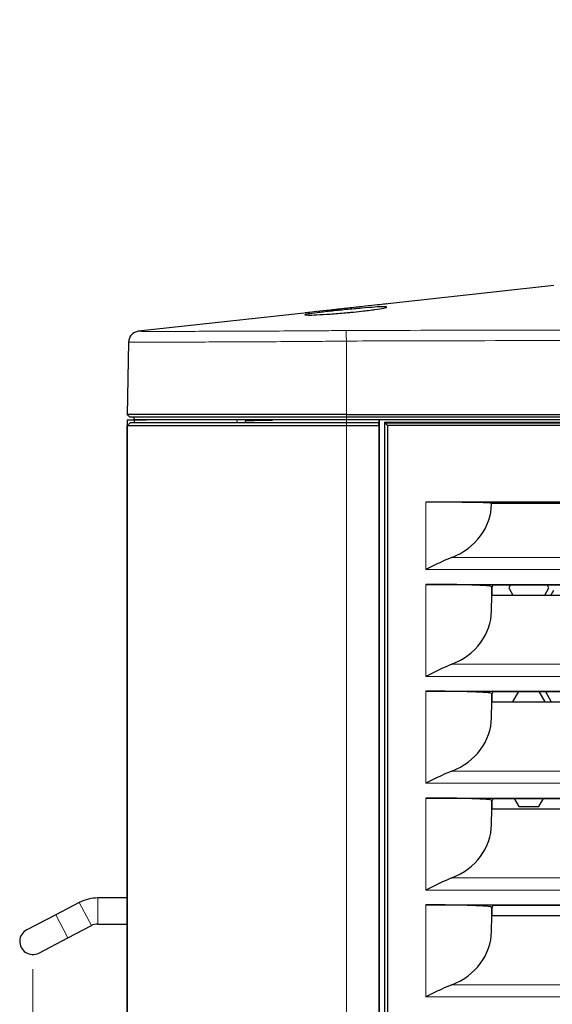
# Paper-space layout 'Sheet2' of a CAD drawing. Header units: millimetres. Extents: x 0 to 1118, y 0 to 864.
# Tile 8 of 79: x 132 to 156, y 262 to 307. Entities that reach past the tile are written whole.
import ezdxf

# ---------------------------------------------------------------- set-up
doc = ezdxf.new("R2010")
doc.units = ezdxf.units.MM
doc.styles.add('SLDTEXTSTYLE0', font='TXT', dxfattribs={"width": 0.75})
doc.dimstyles.new('SLDDIMSTYLE10', dxfattribs={"dimtxt": 3.175, "dimasz": 3.302, "dimexe": 0, "dimexo": 0.0625, "dimgap": 0.79375, "dimtad": 0, "dimtih": 1, "dimtoh": 1, "dimdec": 1, "dimlfac": 4, "dimrnd": 1e-09, "dimzin": 12, "dimdsep": 46, "dimtxsty": 'SLDTEXTSTYLE0', "dimsah": 1, "dimcen": 0.09, "dimadec": 0, "dimazin": 3, "dimtfac": 1, "dimtdec": 1, "dimtofl": 0, "dimtmove": 0, "dimatfit": 3, "dimfxl": 1, "dimfrac": 2, "dimtolj": 1, "dimtzin": 12, "dimarcsym": 0})

# ---------------------------------------------------------------- blocks, each defined once
blk = doc.blocks.new('_D_24')
at = {"color": 7, "linetype": 'Continuous', "lineweight": 0}
for p, q in [((370.369, 305.559), (370.369, 166.161)), ((132.557, 263.501), (132.557, 166.161)), ((256.732, 171.856), (255.765, 171.856)), ((255.765, 171.856), (255.765, 166.815)), ((267.289, 171.856), (268.257, 171.856)), ((268.257, 171.856), (268.257, 166.815)), ((132.557, 169.336), (243.771, 169.336)), ((370.369, 169.336), (269.694, 169.336)), ((255.765, 166.815), (256.732, 166.815)), ((268.257, 166.815), (267.289, 166.815))]:
    blk.add_line(p, q, dxfattribs=at)
at = {"color": 7, "linetype": 'Continuous', "lineweight": 18}
for points in [[(132.557, 169.336), (135.859, 168.828), (135.859, 169.844)], [(370.369, 169.336), (367.067, 169.844), (367.067, 168.828)]]:
    blk.add_solid(points, dxfattribs=at)
at = {"color": 7, "linetype": 'Continuous', "lineweight": 18, "char_height": 3.175, "attachment_point": 1, "style": 'SLDTEXTSTYLE0'}
for s, insert in [('951.2', (244.241, 170.908)), ('37.45', (256.732, 170.908))]:
    blk.add_mtext(s, dxfattribs=dict(at, insert=insert))

psp = doc.layouts.new('Sheet2')

# ---------------------------------------------------------------- linework, layer by layer
at = {"color": 7, "linetype": 'Continuous', "lineweight": 25}
for p, q in [((156.337372, 294.699903), (148.758584, 293.865389)), ((144.936795, 293.444564), (137.377038, 292.612145)), ((136.931387, 292.123401), (136.87319, 288.789411)), ((136.869254, 288.56392), (137.744254, 288.571556)), ((136.869254, 288.56392), (136.869254, 214.81392)), ((136.996335, 288.43892), (136.871254, 288.313882)), ((136.994254, 288.68892), (136.873543, 288.809631)), ((137.181754, 288.56392), (137.181754, 288.68892)), ((141.869254, 288.521373), (141.869254, 288.43892)), ((142.244643, 288.516482), (142.244643, 288.43892)), ((148.359436, 288.56392), (146.867731, 288.56392)), ((148.356163, 288.43892), (146.867731, 288.43892)), ((146.869254, 288.809631), (205.930736, 288.809631)), ((205.930736, 288.68892), (146.869254, 288.68892)), ((205.930736, 288.56392), (146.869254, 288.56392)), ((148.353981, 288.31392), (148.356163, 288.43892)), ((148.356163, 288.43892), (148.359436, 288.43892)), ((148.359436, 288.43892), (148.359436, 288.56392)), ((148.362708, 288.56392), (148.362708, 214.81392)), ((204.377982, 288.447647), (148.610526, 288.447647)), ((148.610526, 288.447647), (148.617072, 288.441101)), ((148.610526, 288.447647), (148.610526, 214.930192)), ((148.746494, 288.31168), (148.617072, 288.441101)), ((148.617072, 288.441101), (204.371436, 288.441101)), ((148.617072, 214.936738), (148.617072, 288.441101)), ((136.871254, 215.063954), (136.871254, 288.313882)), ((146.867731, 288.31392), (148.353981, 288.31392)), ((148.353981, 288.31392), (148.353981, 215.06392)), ((148.746494, 288.31168), (148.746494, 215.06616)), ((204.242014, 288.31168), (148.746494, 288.31168)), ((202.494254, 284.81392), (150.494254, 284.81392)), ((153.493797, 284.762469), (153.494468, 284.761798)), ((153.493797, 284.727214), (153.494468, 284.761798)), ((153.494468, 284.761798), (199.49404, 284.761798)), ((150.494254, 281.06392), (202.494254, 281.06392)), ((153.493797, 280.960986), (153.507802, 280.932967)), ((153.56353, 281.044457), (153.507802, 280.932967)), ((153.507802, 280.932967), (153.507802, 280.57466)), ((153.56353, 281.044457), (164.238526, 281.044457)), ((154.360067, 281.044457), (154.278004, 280.90232)), ((154.278004, 280.90232), (154.467179, 280.57466)), ((155.921916, 280.57466), (156.111091, 280.90232)), ((156.111091, 280.90232), (156.029029, 281.044457)), ((153.493797, 279.852214), (153.507802, 280.57466)), ((153.507802, 280.57466), (164.209344, 280.57466)), ((156.323989, 280.77857), (156.206261, 280.57466)), ((150.494254, 276.18892), (202.494254, 276.18892)), ((153.493797, 276.085986), (153.507802, 276.057967)), ((153.56353, 276.169457), (153.507802, 276.057967)), ((153.507802, 276.057967), (153.507802, 275.69966)), ((153.56353, 276.169457), (164.238526, 276.169457)), ((154.723797, 276.169457), (154.45256, 275.69966)), ((155.936535, 275.69966), (155.665298, 276.169457)), ((155.949643, 276.169457), (156.22088, 275.69966)), ((153.493797, 274.977214), (153.507802, 275.69966)), ((153.507802, 275.69966), (164.209344, 275.69966)), ((150.494254, 271.31392), (202.494254, 271.31392)), ((153.493797, 271.210986), (153.507802, 271.182967)), ((153.56353, 271.294457), (153.507802, 271.182967)), ((153.507802, 271.182967), (153.507802, 270.82466)), ((153.56353, 271.294457), (164.238526, 271.294457)), ((154.527918, 271.294457), (154.736276, 270.93357)), ((154.736276, 270.93357), (155.652819, 270.93357)), ((155.652819, 270.93357), (155.861177, 271.294457)), ((153.493797, 270.102214), (153.507802, 270.82466)), ((153.507802, 270.82466), (164.209344, 270.82466)), ((134.682208, 266.54707), (133.613183, 265.99111)), ((136.869254, 266.755232), (135.533629, 266.755232)), ((150.494254, 266.43892), (202.494254, 266.43892)), ((133.613183, 265.99111), (132.282391, 265.299015)), ((153.493797, 266.335986), (153.507802, 266.307967)), ((153.56353, 266.419457), (153.507802, 266.307967)), ((153.507802, 266.307967), (153.507802, 265.94966)), ((153.56353, 266.419457), (164.238526, 266.419457)), ((135.533629, 265.564607), (136.869254, 265.564607)), ((153.493797, 265.227214), (153.507802, 265.94966)), ((153.507802, 265.94966), (164.209344, 265.94966)), ((134.162533, 264.934794), (135.231559, 265.490755)), ((132.831742, 264.2427), (134.162533, 264.934794))]:
    psp.add_line(p, q, dxfattribs=at)
at = {"color": 7, "linetype": 'Continuous', "lineweight": 18}
for p, q in [((137.375303, 292.613569), (137.377481, 292.611785)), ((146.869254, 292.164643), (146.869254, 288.809631)), ((146.867731, 288.56392), (146.867731, 288.43892)), ((146.867731, 288.43892), (146.867731, 288.31392)), ((146.869254, 288.68892), (146.869254, 288.809631)), ((146.869254, 288.56392), (146.869254, 288.68892)), ((146.867731, 288.31392), (146.867731, 215.06392)), ((150.494254, 284.81392), (150.494254, 281.739223)), ((153.493797, 284.762469), (153.493797, 284.727214)), ((151.688964, 282.296582), (201.299544, 282.296582)), ((150.494254, 281.739223), (202.494254, 281.739223)), ((150.494254, 281.06392), (150.494254, 276.864223)), ((153.493797, 280.960986), (153.493797, 279.852214)), ((151.688964, 277.421582), (201.299544, 277.421582)), ((150.494254, 276.864223), (202.494254, 276.864223)), ((150.494254, 276.18892), (150.494254, 271.989223)), ((153.493797, 276.085986), (153.493797, 274.977214)), ((151.688964, 272.546582), (201.299544, 272.546582)), ((150.494254, 271.989223), (202.494254, 271.989223)), ((150.494254, 271.31392), (150.494254, 267.114223)), ((153.493797, 271.210986), (153.493797, 270.102214)), ((151.688964, 267.671582), (201.299544, 267.671582)), ((150.494254, 267.114223), (202.494254, 267.114223)), ((135.231559, 265.490755), (134.682208, 266.54707)), ((135.533629, 265.564607), (135.533629, 266.755232)), ((150.494254, 266.43892), (150.494254, 262.239223)), ((134.162533, 264.934794), (133.613183, 265.99111)), ((153.493797, 266.335986), (153.493797, 265.227214)), ((151.688964, 262.796582), (201.299544, 262.796582)), ((150.494254, 262.239223), (202.494254, 262.239223))]:
    psp.add_line(p, q, dxfattribs=at)
at = {"color": 7, "linetype": 'Continuous', "lineweight": 18, "flags": 128}
psp.add_lwpolyline([(146.862725, 292.646327), (146.863057, 292.622861), (146.863568, 292.58598), (146.864242, 292.536744), (146.865059, 292.476566), (146.865998, 292.407177), (146.86703, 292.330568), (146.868126, 292.248942), (146.869254, 292.164643)], dxfattribs=at)
at = {"color": 7, "linetype": 'Continuous', "lineweight": 25, "flags": 128}
psp.add_lwpolyline([(137.181962, 288.56392), (137.181962, 288.532653), (137.181962, 288.501385), (137.181962, 288.43892)], dxfattribs=at)
at = {"color": 7, "linetype": 'Continuous', "lineweight": 18}
psp.add_arc((137.431308, 292.114692), 0.499999, 96.1800483, 178.9998952, dxfattribs=at)
at = {"color": 7, "linetype": 'Continuous', "lineweight": 25}
for centre, radius, start, end in [((135.533629, 264.90992), 1.845313, 90, 117.4772558), ((135.533629, 264.90992), 0.654688, 90, 117.4772558), ((132.557067, 264.770857), 0.595313, 117.4772558, 297.4772558)]:
    psp.add_arc(centre, radius, start, end, dxfattribs=at)
for centre, ratio, start_param, end_param in [((150.494254, 284.761555), 0.017455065, 0.017453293, 1.570796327), ((150.494254, 284.774357), 0.900404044, 5.121982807, 6.265732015), ((150.494254, 280.959158), 0.034920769, 0.017453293, 1.570796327), ((150.494254, 279.899357), 0.900404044, 5.121982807, 6.265732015), ((150.494254, 276.084158), 0.034920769, 0.017453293, 1.570796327), ((150.494254, 275.024357), 0.900404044, 5.121982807, 6.265732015), ((150.494254, 271.209158), 0.034920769, 0.017453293, 1.570796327), ((150.494254, 270.149357), 0.900404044, 5.121982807, 6.265732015), ((150.494254, 266.334158), 0.034920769, 0.017453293, 1.570796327), ((150.494254, 265.274357), 0.900404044, 5.121982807, 6.265732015)]:
    psp.add_ellipse(centre, major_axis=(3, 0), ratio=ratio, start_param=start_param, end_param=end_param, dxfattribs=at)
for points, knots in [([(148.714782, 293.860566), (148.714885, 293.860577), (148.76263, 293.865834), (148.59188, 293.847033), (148.206262, 293.804571), (147.574984, 293.73506), (146.84731, 293.654935), (146.11573, 293.574379), (145.497095, 293.50626), (145.067264, 293.45893), (145.009395, 293.452558), (144.980483, 293.449375)], [0, 0, 0, 0, 0.000268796, 0.125229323, 0.250141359, 0.375152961, 0.50022492, 0.625304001, 0.750322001, 0.875256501, 1, 1, 1, 1]), ([(147.077642, 293.477842), (147.001041, 293.470563), (146.682428, 293.440287), (146.114635, 293.395701), (145.490649, 293.35896), (145.078836, 293.347398), (144.930899, 293.360147), (145.084242, 293.39712), (145.498506, 293.45387), (146.123751, 293.525139), (146.854895, 293.600457), (147.586144, 293.668269), (148.20913, 293.717171), (148.624543, 293.736994), (148.769276, 293.722962), (148.616263, 293.676079), (148.202136, 293.606834), (147.644159, 293.535538), (147.241634, 293.494544), (147.077642, 293.477842)], [0, 0, 0, 0, 0.019770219, 0.082232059, 0.144722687, 0.207217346, 0.269711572, 0.332208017, 0.394694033, 0.457158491, 0.519594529, 0.582009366, 0.644417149, 0.706912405, 0.769737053, 0.832227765, 0.894665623, 0.957085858, 1, 1, 1, 1]), ([(137.377061, 292.611931), (137.376876, 292.611996), (137.37634, 292.612183), (137.376844, 292.612008), (137.376603, 292.612084), (137.376589, 292.612097), (137.376688, 292.612013), (137.374587, 292.613808), (137.385943, 292.604108), (137.361884, 292.624658), (137.371189, 292.616968), (137.375303, 292.613569)], [0, 0, 0, 0, 0.060124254, 0.1739197, 0.483073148, 0.490476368, 0.520089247, 0.638540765, 0.829179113, 0.924498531, 1, 1, 1, 1]), ([(146.869254, 288.809631), (146.750914, 288.809654), (146.395782, 288.809723), (145.804849, 288.810111), (145.101124, 288.810218), (144.40626, 288.809973), (143.723754, 288.809641), (143.057105, 288.809499), (142.409948, 288.810385), (141.785383, 288.811092), (141.186374, 288.811129), (140.615869, 288.810519), (140.0768, 288.809654), (139.572283, 288.809586), (139.104977, 288.810437), (138.676791, 288.811094), (138.289712, 288.811129), (137.945707, 288.81048), (137.69659, 288.809698), (137.476983, 288.809548), (137.2871, 288.809759), (137.107272, 288.810103), (136.97543, 288.810238), (136.889848, 288.809894), (136.878988, 288.809719), (136.873543, 288.809631)], [0, 0, 0, 0, 0.022615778, 0.067868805, 0.113121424, 0.158373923, 0.203626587, 0.248879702, 0.294133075, 0.339385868, 0.384638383, 0.429890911, 0.475143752, 0.520397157, 0.565650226, 0.610902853, 0.656155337, 0.701407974, 0.74666106, 0.769276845, 0.81452992, 0.859782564, 0.905035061, 0.95238529, 1, 1, 1, 1]), ([(146.869254, 288.68892), (146.422932, 288.68892), (145.509523, 288.68892), (144.137422, 288.68892), (142.770968, 288.68892), (141.46215, 288.68892), (140.254322, 288.68892), (139.140416, 288.68892), (138.192076, 288.68892), (137.489429, 288.68892), (137.071246, 288.68892), (137.019473, 288.68892), (136.994254, 288.68892)], [0, 0, 0, 0, 0.0863595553, 0.1767370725, 0.2705258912, 0.3669989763, 0.4649364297, 0.5632761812, 0.6781632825, 0.7901968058, 0.8978032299, 1, 1, 1, 1]), ([(146.867731, 288.43892), (146.337472, 288.43892), (145.248921, 288.43892), (143.622113, 288.43892), (142.031114, 288.43892), (140.554032, 288.43892), (139.280556, 288.43892), (138.268812, 288.43892), (137.547533, 288.43892), (137.104588, 288.43892), (137.031824, 288.43892), (136.996335, 288.43892)], [0, 0, 0, 0, 0.103953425, 0.213402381, 0.327387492, 0.444227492, 0.562020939, 0.676912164, 0.789167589, 0.897174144, 1, 1, 1, 1]), ([(146.869254, 288.56392), (146.431435, 288.56392), (145.535384, 288.56392), (144.189386, 288.56392), (142.848813, 288.56392), (141.564923, 288.56392), (140.379855, 288.56392), (139.287207, 288.56392), (138.356886, 288.56392), (137.667504, 288.56392), (137.257318, 288.56392), (137.206504, 288.56392), (137.181754, 288.56392)], [0, 0, 0, 0, 0.0863547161, 0.1767358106, 0.2705092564, 0.3670081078, 0.4649410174, 0.563257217, 0.6781792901, 0.7901881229, 0.8978061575, 1, 1, 1, 1]), ([(146.867731, 288.56392), (146.342282, 288.56392), (145.263448, 288.56392), (143.651659, 288.56392), (142.077626, 288.56392), (140.619399, 288.56392), (139.368462, 288.56392), (138.380634, 288.56392), (137.685287, 288.56392), (137.26738, 288.56392), (137.209948, 288.56392), (137.181962, 288.56392)], [0, 0, 0, 0, 0.104079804, 0.213693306, 0.327884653, 0.444908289, 0.562779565, 0.677715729, 0.789812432, 0.897576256, 1, 1, 1, 1]), ([(143.494254, 288.543429), (143.466748, 288.543206), (143.249497, 288.541437), (142.931813, 288.537374), (142.571588, 288.53136), (142.310022, 288.524336), (142.267908, 288.519277), (142.244643, 288.516482)], [0, 0, 0, 0, 0.033106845, 0.261484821, 0.489825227, 0.71816505, 1, 1, 1, 1]), ([(136.871254, 288.313882), (136.889071, 288.313526), (136.935206, 288.312604), (137.247471, 288.313672), (137.855845, 288.313106), (138.72642, 288.312343), (139.822294, 288.315096), (141.111822, 288.310657), (142.553207, 288.314025), (144.028389, 288.313014), (145.479384, 288.313181), (146.404949, 288.313674), (146.867731, 288.31392)], [0, 0, 0, 0, 0.067454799, 0.174665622, 0.2818555, 0.390584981, 0.4993145, 0.606501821, 0.713687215, 0.820872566, 0.910436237, 1, 1, 1, 1]), ([(151.688964, 282.296582), (151.533985, 282.231552), (151.21972, 282.099686), (150.819245, 281.901416), (150.575985, 281.780089), (150.495887, 281.740039), (150.494254, 281.739223)], [0, 0, 0, 0, 0.394925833, 0.800827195, 0.99593936, 1, 1, 1, 1]), ([(151.688964, 277.421582), (151.533985, 277.356552), (151.21972, 277.224686), (150.819245, 277.026416), (150.575985, 276.905089), (150.495887, 276.865039), (150.494254, 276.864223)], [0, 0, 0, 0, 0.394925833, 0.800827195, 0.99593936, 1, 1, 1, 1]), ([(151.688964, 272.546582), (151.533985, 272.481552), (151.21972, 272.349686), (150.819245, 272.151416), (150.575985, 272.030089), (150.495887, 271.990039), (150.494254, 271.989223)], [0, 0, 0, 0, 0.394925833, 0.800827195, 0.99593936, 1, 1, 1, 1]), ([(151.688964, 267.671582), (151.533985, 267.606552), (151.21972, 267.474686), (150.819245, 267.276416), (150.575985, 267.155089), (150.495887, 267.115039), (150.494254, 267.114223)], [0, 0, 0, 0, 0.394925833, 0.800827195, 0.99593936, 1, 1, 1, 1]), ([(151.688964, 262.796582), (151.533985, 262.731552), (151.21972, 262.599686), (150.819245, 262.401416), (150.575985, 262.280089), (150.495887, 262.240039), (150.494254, 262.239223)], [0, 0, 0, 0, 0.394925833, 0.800827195, 0.99593936, 1, 1, 1, 1])]:
    psp.add_open_spline(points, degree=3, knots=knots, dxfattribs=at)
psp.add_open_spline([(137.376591, 292.612096), (137.317433, 292.599216), (137.199118, 292.573456), (137.054603, 292.458582), (136.953525, 292.304103), (136.93877, 292.183918), (136.931392, 292.123826)], degree=3, dxfattribs=at)
at = {"color": 7, "linetype": 'Continuous', "lineweight": 18}
for points, knots in [([(137.377481, 292.611785), (137.405639, 292.6106), (137.461955, 292.60823), (137.879121, 292.606887), (138.536749, 292.606582), (139.430105, 292.607625), (140.536202, 292.61016), (141.817961, 292.61426), (143.24474, 292.62), (144.592571, 292.627492), (145.807926, 292.636099), (146.50735, 292.642881), (146.862725, 292.646327)], [0, 0, 0, 0, 0.1074513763, 0.2149051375, 0.3223260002, 0.4297564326, 0.5370818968, 0.6444158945, 0.7517507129, 0.8590911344, 0.928404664, 1, 1, 1, 1]), ([(146.862725, 292.646327), (147.021864, 292.647648), (147.181008, 292.648969), (147.34015, 292.649019), (147.340155, 292.649019)], [0, 0, 0, 0, 0.999968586, 1, 1, 1, 1]), ([(147.340155, 292.649019), (147.34016, 292.649019), (147.830356, 292.650455), (150.911225, 292.657776), (164.353925, 292.661013), (183.393846, 292.675402), (199.843119, 292.677423), (205.930637, 292.678171)], [0, 0, 0, 0, 0.000000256, 0.0250998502, 0.1577512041, 0.6883021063, 1, 1, 1, 1]), ([(146.869254, 292.164643), (146.869249, 292.164643), (146.503876, 292.16001), (145.772469, 292.152092), (144.499379, 292.141572), (143.080624, 292.13282), (141.583391, 292.126231), (140.238088, 292.121607), (139.076639, 292.118783), (138.140626, 292.11762), (137.447359, 292.117913), (137.028417, 292.11954), (136.931358, 292.121848), (136.931385, 292.123419), (136.931385, 292.123419)], [0, 0, 0, 0, 0.000000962, 0.070305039, 0.140611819, 0.247889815, 0.355167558, 0.462551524, 0.569928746, 0.677448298, 0.784958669, 0.892481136, 0.999999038, 1, 1, 1, 1]), ([(205.930736, 292.214334), (199.843264, 292.213203), (183.39413, 292.210147), (164.354637, 292.180842), (150.754877, 292.184707), (147.516873, 292.167987), (146.869254, 292.164643)], [0, 0, 0, 0, 0.309209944, 0.835525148, 0.967104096, 1, 1, 1, 1])]:
    psp.add_open_spline(points, degree=3, knots=knots, dxfattribs=at)

# ---------------------------------------------------------------- dimensions: what is measured, and where the dimension line sits
dim = psp.add_linear_dim(base=(370.369254, 169.33552), p1=(132.557067, 264.770857), p2=(370.369254, 306.829212), dimstyle='SLDDIMSTYLE10', dxfattribs=at)
dim.commit()
dim.dimension.update_dxf_attribs({"geometry": '_D_24', "text_midpoint": (256.732423, 169.33552), "dimtype": 160})

doc.saveas('drawing.dxf')
